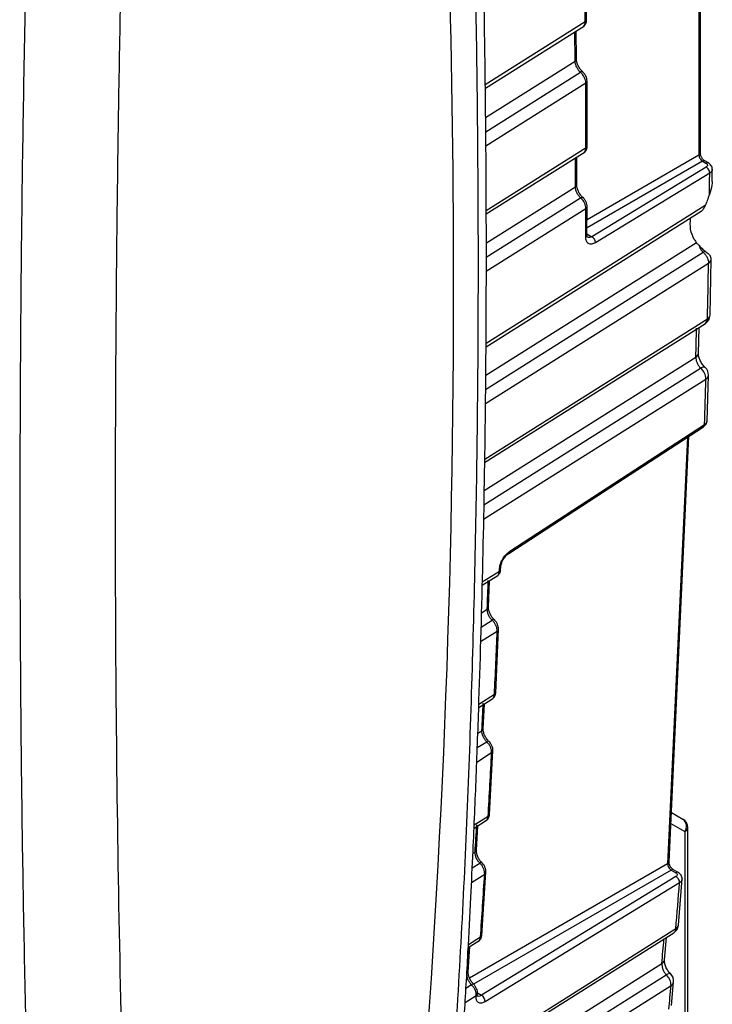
# Model space of a CAD drawing. Header units: inches. Extents: x 0.6 to 33.8, y 0 to 21.7.
# Tile 135 of 169: x 27.141 to 27.829, y 17.428 to 18.406. Entities that reach past the tile are written whole.
import ezdxf

# ---------------------------------------------------------------- set-up
doc = ezdxf.new("R2010")
doc.units = ezdxf.units.IN
doc.header["$MEASUREMENT"] = 0

msp = doc.modelspace()

# ---------------------------------------------------------------- linework, layer by layer
at = {"color": 7, "linetype": 'Continuous'}
for p, q in [((27.81588, 18.52474), (27.81588, 18.27156)), ((27.81727, 18.27354), (27.81727, 18.52564)), ((27.70423, 18.40582), (27.70376, 18.44236)), ((27.70294, 18.40389), (27.60368, 18.34136)), ((27.60372, 18.33807), (27.70202, 18.4)), ((27.69293, 18.36481), (27.69267, 18.39411)), ((27.69422, 18.36677), (27.69397, 18.39493)), ((27.60402, 18.3088), (27.69293, 18.36481)), ((27.60416, 18.2948), (27.69809, 18.35397)), ((27.60431, 18.28079), (27.70347, 18.34326)), ((27.70497, 18.28071), (27.70476, 18.34518)), ((27.70368, 18.27879), (27.60461, 18.21638)), ((27.60462, 18.21318), (27.70273, 18.27499)), ((27.69445, 18.24208), (27.69452, 18.26981)), ((27.81936, 18.26554), (27.70469, 18.19934)), ((27.81588, 18.27156), (27.70474, 18.2074)), ((27.81936, 18.26554), (27.82279, 18.26356)), ((27.82519, 18.26377), (27.82176, 18.26575)), ((27.82294, 18.2597), (27.70949, 18.19059)), ((27.82897, 18.24535), (27.8291, 18.25764)), ((27.82651, 18.25368), (27.71306, 18.18458)), ((27.60471, 18.18444), (27.69316, 18.24016)), ((27.60468, 18.17035), (27.69824, 18.22929)), ((27.60438, 18.08132), (27.81793, 18.21585)), ((27.82216, 18.22163), (27.60441, 18.08444)), ((27.60465, 18.15626), (27.70353, 18.21855)), ((27.70464, 18.19232), (27.70482, 18.22047)), ((27.70465, 18.19339), (27.70949, 18.19059)), ((27.60413, 18.05307), (27.8133, 18.18484)), ((27.60401, 18.03896), (27.82004, 18.17505)), ((27.8224, 18.17602), (27.82004, 18.17505)), ((27.82682, 18.1125), (27.82792, 18.16817)), ((27.60389, 18.02483), (27.82534, 18.16435)), ((27.82424, 18.10868), (27.60306, 17.96934)), ((27.60301, 17.96629), (27.8224, 18.10451)), ((27.81531, 18.07474), (27.81595, 18.10045)), ((27.60253, 17.9385), (27.81272, 18.07093)), ((27.60228, 17.92434), (27.81752, 18.05995)), ((27.82395, 18.0074), (27.82532, 18.05303)), ((27.60204, 17.91017), (27.82274, 18.04922)), ((27.62791, 17.87813), (27.82137, 18.00394)), ((27.8045, 17.99152), (27.78476, 17.56789)), ((27.78614, 17.56984), (27.80583, 17.99239)), ((27.60063, 17.84439), (27.61614, 17.85415)), ((27.61764, 17.85801), (27.60072, 17.84735)), ((27.61893, 17.85992), (27.619, 17.86202)), ((27.60692, 17.8226), (27.60789, 17.84896)), ((27.59987, 17.81707), (27.60563, 17.8207)), ((27.59947, 17.80285), (27.61044, 17.80976)), ((27.59907, 17.78861), (27.61546, 17.79894)), ((27.61406, 17.73772), (27.61676, 17.80084)), ((27.59718, 17.72319), (27.61125, 17.73205)), ((27.61277, 17.73582), (27.59728, 17.72607)), ((27.6016, 17.7019), (27.60281, 17.72673)), ((27.59628, 17.69746), (27.60031, 17.7)), ((27.59576, 17.68319), (27.60504, 17.68905)), ((27.59521, 17.66891), (27.60997, 17.67821)), ((27.6078, 17.61669), (27.61126, 17.6801)), ((27.59251, 17.60326), (27.60497, 17.61111)), ((27.60651, 17.6148), (27.59264, 17.60606)), ((27.78843, 17.61886), (27.79981, 17.61229)), ((27.59487, 17.58131), (27.59634, 17.60567)), ((27.78791, 17.60779), (27.80184, 17.59975)), ((27.80473, 17.33494), (27.80473, 17.60376)), ((27.80184, 17.59975), (27.80184, 17.32982)), ((27.59139, 17.57805), (27.59357, 17.57942)), ((27.78476, 17.56789), (27.58806, 17.45412)), ((27.59071, 17.56373), (27.59821, 17.56845)), ((27.78824, 17.56165), (27.59211, 17.44822)), ((27.78824, 17.56165), (27.79282, 17.55901)), ((27.79522, 17.55922), (27.79064, 17.56186)), ((27.59003, 17.54939), (27.60305, 17.55759)), ((27.79298, 17.55514), (27.59998, 17.43722)), ((27.60016, 17.49671), (27.60434, 17.55948)), ((27.79548, 17.50693), (27.79914, 17.55285)), ((27.79654, 17.54883), (27.60353, 17.43091)), ((27.79289, 17.50319), (27.57993, 17.36897)), ((27.59887, 17.49482), (27.58688, 17.48727)), ((27.78157, 17.47244), (27.78347, 17.49472)), ((27.58666, 17.46067), (27.58848, 17.48565)), ((27.58674, 17.48456), (27.59729, 17.4912)), ((27.57824, 17.34219), (27.77899, 17.46871)), ((27.57724, 17.32775), (27.78335, 17.45765)), ((27.57624, 17.31329), (27.78809, 17.44682)), ((27.58449, 17.44438), (27.58992, 17.44781)), ((27.78858, 17.42713), (27.79067, 17.45055)), ((27.58367, 17.43001), (27.59466, 17.43693)), ((27.59461, 17.43628), (27.59466, 17.43693)), ((27.5959, 17.43957), (27.59998, 17.43722))]:
    msp.add_line(p, q, dxfattribs=at)
at = {"color": 7, "linetype": 'Continuous', "flags": 128}
for points in [[(27.69824, 18.22929), (27.69889, 18.22961), (27.69949, 18.22979), (27.7, 18.22982), (27.70041, 18.2297), (27.7007, 18.22944), (27.70084, 18.22916)], [(27.62691, 17.87603), (27.72118, 17.93734), (27.82037, 18.00184)], [(27.61764, 17.85801), (27.61765, 17.85828), (27.61765, 17.85854), (27.61766, 17.8588), (27.61767, 17.85907), (27.61768, 17.85933), (27.61769, 17.85959), (27.6177, 17.85985), (27.61771, 17.86012)], [(27.61266, 17.81014), (27.61284, 17.80995), (27.61298, 17.80961)], [(27.57976, 17.36634), (27.65912, 17.41635), (27.79095, 17.49943)]]:
    msp.add_lwpolyline(points, dxfattribs=at)
at = {"color": 7, "linetype": 'Continuous'}
for centre, radius, start, end in [((15.83427, 18.14151), 11.7379, 359.931203, 3.296498), ((16.32069, 18.27372), 11.383, 0.655222, 0.839168), ((27.70188, 18.406), 0.00236, 296.71348, 355.46762), ((27.69949, 18.35239), 0.00212, 65.68207, 131.42174), ((27.7024, 18.34538), 0.00237, 296.81997, 355.34752), ((16.51316, 18.27531), 11.19051, 0.017857, 0.347932), ((27.7026, 18.28091), 0.00238, 296.93616, 355.17299), ((16.62456, 18.28135), 11.06868, 359.786758, 359.937442), ((27.82075, 18.26353), 0.00244, 65.37826, 124.60261), ((16.89596, 18.3521), 10.93099, 359.373527, 359.484131), ((27.69208, 18.24228), 0.00238, 296.93649, 355.14325), ((16.69764, 18.27499), 11.00603, 359.559627, 359.706184), ((27.70245, 18.22068), 0.00238, 297.02263, 355.27668), ((27.70226, 18.19253), 0.00239, 297.09265, 354.94824), ((27.70588, 18.18438), 0.00718, 1.54778, 59.81526), ((27.82314, 18.16862), 0.00481, 297.25954, 354.60288), ((27.82425, 18.16821), 0.00368, 359.39198, 29.826), ((17.08055, 18.34937), 10.74639, 358.716608, 359.013468), ((17.15931, 18.13018), 10.41285, 355.041301, 359.984803), ((27.81698, 18.11272), 0.00984, 302.21162, 358.71639), ((27.81927, 18.10839), 0.00498, 306.49756, 3.29085), ((27.82202, 18.11297), 0.00483, 297.37583, 354.47003), ((17.183, 18.35315), 10.63347, 358.479126, 358.634059), ((27.81049, 18.07522), 0.00484, 297.45345, 354.33416), ((27.80811, 18.04874), 0.01464, 1.87865, 49.98528), ((27.81548, 18.05331), 0.00984, 358.39629, 47.4647), ((27.8205, 18.05352), 0.00485, 297.48001, 354.28838), ((17.27062, 18.34462), 10.55626, 358.150558, 358.396443), ((27.81901, 18.00378), 0.00236, 305.06034, 3.90255), ((27.62555, 17.87797), 0.00236, 304.75342, 3.89987), ((27.61651, 17.86017), 0.00243, 297.58628, 354.13882), ((27.61658, 17.86227), 0.00243, 297.5826, 354.14533), ((17.17882, 18.21863), 10.43439, 357.814382, 357.971368), ((27.60451, 17.82284), 0.00242, 297.53523, 355.83567), ((27.61185, 17.80821), 0.0021, 67.1967, 132.19516), ((17.2816, 18.20842), 10.34197, 357.380836, 357.730833), ((27.61434, 17.80109), 0.00243, 297.61996, 354.94011), ((27.61163, 17.73799), 0.00245, 297.79727, 353.74375), ((17.38795, 18.20971), 10.22508, 357.142675, 357.296048), ((27.59918, 17.70215), 0.00243, 297.73315, 355.67471), ((27.60645, 17.6875), 0.00209, 67.65917, 132.36689), ((17.4897, 18.19831), 10.13362, 356.698987, 357.058008), ((27.60883, 17.68037), 0.00244, 297.81395, 354.78871), ((27.60535, 17.61698), 0.00247, 298.00435, 353.32553), ((27.79488, 17.60376), 0.00984, 0, 59.99462), ((27.79443, 17.60498), 0.00908, 324.81491, 53.64876), ((17.59537, 18.1984), 10.01734, 356.457413, 356.613022), ((27.7998, 17.60426), 0.00495, 294.37466, 354.3052), ((27.59241, 17.58161), 0.00247, 298.07613, 353.17325), ((27.59963, 17.56691), 0.00209, 68.16109, 132.52933), ((27.59989, 17.56822), 0.00081, 6.08104, 50.7517), ((27.78962, 17.55965), 0.00244, 65.36022, 124.60414), ((17.69615, 18.18582), 9.9268, 356.008494, 356.371579), ((27.60189, 17.55976), 0.00246, 298.00686, 354.61705), ((18.13071, 18.2977), 9.69479, 355.299206, 355.569805), ((27.78567, 17.50774), 0.00984, 302.2202, 355.29902), ((27.78818, 17.50325), 0.00471, 306.0354, 359.28998), ((27.79051, 17.50759), 0.00501, 298.4102, 352.40558), ((27.59769, 17.49701), 0.00249, 298.20766, 352.88411), ((18.22051, 18.29651), 9.59426, 355.050322, 355.197139), ((17.80235, 18.1846), 9.80991, 355.756963, 355.909748), ((27.77659, 17.47312), 0.00502, 298.47977, 352.23473), ((27.58419, 17.46099), 0.00249, 298.28006, 352.71923), ((27.77383, 17.44703), 0.01426, 359.14916, 48.12761), ((27.78087, 17.45141), 0.00984, 354.96162, 45.01571), ((27.59134, 17.44627), 0.00209, 68.70535, 132.68132), ((18.2854, 18.2846), 9.53955, 354.820519, 354.961673), ((27.78569, 17.45123), 0.00503, 298.50603, 352.14406), ((27.59355, 17.43837), 0.00235, 296.74495, 2.67629), ((27.59349, 17.43911), 0.00248, 298.19883, 354.42478), ((27.59646, 17.43108), 0.00708, 358.65705, 60.17199)]:
    msp.add_arc(centre, radius, start, end, dxfattribs=at)
for points, knots in [([(27.57279, 17.26357), (27.57469, 17.2904), (27.57828, 17.34109), (27.58277, 17.41326), (27.58638, 17.47679), (27.58922, 17.5316), (27.59141, 17.57769), (27.59317, 17.61775), (27.5947, 17.65489), (27.59612, 17.69216), (27.5986, 17.76318), (27.60156, 17.86851), (27.6037, 17.99186), (27.60464, 18.09914), (27.60482, 18.18852), (27.60445, 18.27495), (27.60375, 18.34204), (27.60302, 18.39331), (27.60234, 18.43347), (27.60139, 18.48162), (27.60006, 18.53797), (27.59828, 18.60259), (27.59592, 18.67557), (27.59291, 18.75697), (27.59037, 18.81427), (27.58904, 18.84428)], [0, 0, 0, 0, 0.053668, 0.101422, 0.143261, 0.179186, 0.209196, 0.23358, 0.257421, 0.281556, 0.305985, 0.395019, 0.484393, 0.541267, 0.598128, 0.652644, 0.703075, 0.723105, 0.74782, 0.777481, 0.812091, 0.851648, 0.896152, 0.945603, 1, 1, 1, 1]), ([(27.56484, 17.25181), (27.57043, 17.33593), (27.58157, 17.50349), (27.59165, 17.76075), (27.59698, 18.02175), (27.59701, 18.28738), (27.59233, 18.55744), (27.58484, 18.74094), (27.58109, 18.83294)], [0, 0, 0, 0, 0.16762, 0.333882, 0.500172, 0.666689, 0.832877, 1, 1, 1, 1]), ([(27.24633, 18.64124), (27.24433, 18.56081), (27.24032, 18.39996), (27.23706, 18.16564), (27.23579, 17.93691), (27.23668, 17.71454), (27.23976, 17.49881), (27.24484, 17.28941), (27.25011, 17.15596), (27.25275, 17.08923)], [0, 0, 0, 0, 0.142862, 0.285726, 0.428483, 0.571273, 0.714061, 0.857025, 1, 1, 1, 1]), ([(27.15113, 18.61151), (27.14898, 18.52231), (27.14468, 18.34388), (27.14168, 18.08494), (27.14115, 17.83294), (27.14341, 17.58916), (27.14815, 17.35307), (27.15367, 17.20323), (27.15642, 17.12833)], [0, 0, 0, 0, 0.1666259, 0.3333164, 0.499887, 0.6665441, 0.8333001, 1, 1, 1, 1]), ([(27.70118, 18.39955), (27.7013, 18.39961), (27.70198, 18.39998), (27.70273, 18.40141), (27.70287, 18.40308), (27.70294, 18.40389)], [0, 0, 0, 0, 0.090959, 0.557716, 1, 1, 1, 1]), ([(27.70158, 18.39985), (27.70187, 18.40009), (27.70262, 18.40071), (27.70348, 18.40213), (27.70414, 18.40394), (27.7042, 18.40524), (27.70423, 18.40588)], [0, 0, 0, 0, 0.1778704, 0.4592011, 0.7350218, 1, 1, 1, 1]), ([(27.69293, 18.36481), (27.6933, 18.3651), (27.69405, 18.36567), (27.69416, 18.36639), (27.69421, 18.36676)], [0, 0, 0, 0, 0.487377, 1, 1, 1, 1]), ([(27.69809, 18.35397), (27.69738, 18.3547), (27.69596, 18.35614), (27.6943, 18.359), (27.69316, 18.36203), (27.693, 18.36388), (27.69293, 18.36481)], [0, 0, 0, 0, 0.250036, 0.500172, 0.750211, 1, 1, 1, 1]), ([(27.70043, 18.35426), (27.69957, 18.3551), (27.69785, 18.35677), (27.69585, 18.36011), (27.69448, 18.36363), (27.69431, 18.36577), (27.69422, 18.36684)], [0, 0, 0, 0, 0.251022, 0.501661, 0.751477, 1, 1, 1, 1]), ([(27.70347, 18.34326), (27.7034, 18.34416), (27.70324, 18.34601), (27.70213, 18.34883), (27.70044, 18.35168), (27.69896, 18.35312), (27.69809, 18.35397)], [0, 0, 0, 0, 0.242593, 0.499541, 0.703703, 1, 1, 1, 1]), ([(27.70476, 18.34512), (27.7047, 18.34593), (27.70457, 18.34755), (27.70358, 18.35014), (27.70215, 18.35256), (27.70093, 18.35375), (27.70032, 18.35435)], [0, 0, 0, 0, 0.252254, 0.503052, 0.752316, 1, 1, 1, 1]), ([(27.7019, 18.27453), (27.702, 18.27458), (27.70268, 18.27494), (27.70344, 18.27633), (27.7036, 18.27799), (27.70368, 18.27879)], [0, 0, 0, 0, 0.081858, 0.553799, 1, 1, 1, 1]), ([(27.70227, 18.27481), (27.70256, 18.27505), (27.70332, 18.27566), (27.70419, 18.27707), (27.70486, 18.27886), (27.70493, 18.28015), (27.70497, 18.28078)], [0, 0, 0, 0, 0.180795, 0.46099, 0.735815, 1, 1, 1, 1]), ([(27.81726, 18.27354), (27.8172, 18.27317), (27.81708, 18.27244), (27.81629, 18.27186), (27.81588, 18.27156)], [0, 0, 0, 0, 0.494386, 1, 1, 1, 1]), ([(27.81588, 18.27156), (27.81594, 18.27101), (27.81606, 18.26993), (27.81685, 18.26816), (27.81778, 18.26687), (27.81866, 18.26601), (27.81913, 18.2657), (27.81936, 18.26554)], [0, 0, 0, 0, 0.250784, 0.488589, 0.736858, 0.866714, 1, 1, 1, 1]), ([(27.82181, 18.26572), (27.82151, 18.26591), (27.82092, 18.26628), (27.82006, 18.26709), (27.81927, 18.26803), (27.81857, 18.2691), (27.818, 18.27023), (27.81758, 18.27139), (27.81731, 18.27254), (27.81728, 18.27324), (27.81727, 18.27359)], [0, 0, 0, 0, 0.124771, 0.249748, 0.374869, 0.500052, 0.625227, 0.750318, 0.875257, 1, 1, 1, 1]), ([(27.82521, 18.26376), (27.82486, 18.26389), (27.82416, 18.26416), (27.82325, 18.26376), (27.82279, 18.26356)], [0, 0, 0, 0, 0.499186, 1, 1, 1, 1]), ([(27.82279, 18.26356), (27.82318, 18.26328), (27.82397, 18.26271), (27.82435, 18.26163), (27.82405, 18.26055), (27.82331, 18.25998), (27.82294, 18.2597)], [0, 0, 0, 0, 0.246893, 0.500491, 0.753891, 1, 1, 1, 1]), ([(27.82651, 18.25368), (27.8265, 18.25398), (27.82648, 18.25455), (27.8262, 18.25573), (27.82557, 18.25717), (27.82461, 18.25842), (27.8237, 18.25924), (27.8232, 18.25954), (27.82294, 18.2597)], [0, 0, 0, 0, 0.133784, 0.263316, 0.5, 0.736684, 0.866216, 1, 1, 1, 1]), ([(27.82909, 18.25738), (27.82905, 18.25801), (27.82896, 18.25926), (27.82812, 18.26105), (27.82686, 18.26264), (27.82572, 18.26341), (27.82515, 18.26379)], [0, 0, 0, 0, 0.25567, 0.510837, 0.760661, 1, 1, 1, 1]), ([(27.82909, 18.25759), (27.82899, 18.25687), (27.82879, 18.25542), (27.82727, 18.25426), (27.82651, 18.25368)], [0, 0, 0, 0, 0.4984721, 1, 1, 1, 1]), ([(27.82881, 18.24536), (27.82881, 18.24418), (27.8288, 18.23978), (27.82736, 18.23563), (27.8263, 18.23258)], [0, 0, 0, 0, 0.266956, 1, 1, 1, 1]), ([(27.69824, 18.22929), (27.69753, 18.23003), (27.69612, 18.23149), (27.69448, 18.23436), (27.69337, 18.23739), (27.69323, 18.23924), (27.69316, 18.24016)], [0, 0, 0, 0, 0.250036, 0.500171, 0.75021, 1, 1, 1, 1]), ([(27.70057, 18.22959), (27.69971, 18.23043), (27.69801, 18.23212), (27.69604, 18.23545), (27.6947, 18.23895), (27.69453, 18.24107), (27.69445, 18.24213)], [0, 0, 0, 0, 0.251135, 0.501809, 0.751585, 1, 1, 1, 1]), ([(27.70353, 18.21855), (27.70347, 18.21945), (27.70333, 18.22129), (27.70224, 18.22411), (27.70058, 18.22698), (27.69911, 18.22844), (27.69824, 18.22929)], [0, 0, 0, 0, 0.242867, 0.499533, 0.705397, 1, 1, 1, 1]), ([(27.70482, 18.22042), (27.70477, 18.22123), (27.70466, 18.22284), (27.70369, 18.22544), (27.70227, 18.22787), (27.70106, 18.22908), (27.70046, 18.22968)], [0, 0, 0, 0, 0.2524933, 0.503375, 0.7525604, 1, 1, 1, 1]), ([(27.8263, 18.23258), (27.82553, 18.23054), (27.82415, 18.22688), (27.82277, 18.22323), (27.82216, 18.22163)], [0, 0, 0, 0, 0.56, 1, 1, 1, 1]), ([(27.81792, 18.21586), (27.81793, 18.21586), (27.81879, 18.21626), (27.82027, 18.21802), (27.82156, 18.2201), (27.82209, 18.22144), (27.82216, 18.22163)], [0, 0, 0, 0, 0.005406, 0.434605, 0.922663, 1, 1, 1, 1]), ([(27.81123, 18.18792), (27.80967, 18.191), (27.80677, 18.1967), (27.80728, 18.20533), (27.80752, 18.2093)], [0, 0, 0, 0, 0.540164, 1, 1, 1, 1]), ([(27.71306, 18.18458), (27.71178, 18.18397), (27.70922, 18.18276), (27.70601, 18.18348), (27.70376, 18.18598), (27.70349, 18.18893), (27.70335, 18.1904)], [0, 0, 0, 0, 0.247978, 0.496845, 0.74897, 1, 1, 1, 1]), ([(27.705, 18.18999), (27.70492, 18.19008), (27.70476, 18.19025), (27.70469, 18.19167), (27.70465, 18.1924)], [0, 0, 0, 0, 0.49004, 1, 1, 1, 1]), ([(27.70949, 18.19059), (27.70865, 18.19016), (27.70697, 18.18929), (27.70568, 18.18975), (27.70503, 18.18998)], [0, 0, 0, 0, 0.500482, 1, 1, 1, 1]), ([(27.81123, 18.18792), (27.81162, 18.18734), (27.8123, 18.18632), (27.81299, 18.18529), (27.8133, 18.18484)], [0, 0, 0, 0, 0.56, 1, 1, 1, 1]), ([(27.81589, 18.18172), (27.8151, 18.18259), (27.81408, 18.18371), (27.81344, 18.18463), (27.8133, 18.18484)], [0, 0, 0, 0, 0.768357, 1, 1, 1, 1]), ([(27.81589, 18.18172), (27.81613, 18.1811), (27.8166, 18.17985), (27.81759, 18.17807), (27.81873, 18.17641), (27.8196, 18.1755), (27.82004, 18.17505)], [0, 0, 0, 0, 0.249827, 0.499783, 0.749853, 1, 1, 1, 1]), ([(27.81589, 18.18172), (27.8164, 18.18121), (27.81783, 18.17977), (27.8201, 18.17775), (27.82183, 18.17645), (27.8224, 18.17602)], [0, 0, 0, 0, 0.271866, 0.761118, 1, 1, 1, 1]), ([(27.82004, 18.17505), (27.82076, 18.17436), (27.82226, 18.17293), (27.82401, 18.17009), (27.82516, 18.16707), (27.82528, 18.16524), (27.82534, 18.16435)], [0, 0, 0, 0, 0.2430885, 0.5000011, 0.7569131, 1, 1, 1, 1]), ([(27.8224, 18.17602), (27.82296, 18.17559), (27.82409, 18.17473), (27.82561, 18.17334), (27.82662, 18.17229), (27.82692, 18.17184), (27.82699, 18.17173)], [0, 0, 0, 0, 0.302161, 0.604414, 0.904836, 1, 1, 1, 1]), ([(27.82787, 18.16761), (27.82784, 18.16836), (27.82779, 18.16969), (27.82723, 18.17111), (27.82699, 18.17173)], [0, 0, 0, 0, 0.556937, 1, 1, 1, 1]), ([(27.81272, 18.07093), (27.81277, 18.07001), (27.81286, 18.06818), (27.81391, 18.06514), (27.81547, 18.06222), (27.81684, 18.06071), (27.81752, 18.05995)], [0, 0, 0, 0, 0.249758, 0.499651, 0.749744, 1, 1, 1, 1]), ([(27.82208, 18.0606), (27.82111, 18.0616), (27.81916, 18.0636), (27.81694, 18.06745), (27.81549, 18.07143), (27.81537, 18.07377), (27.81531, 18.07494)], [0, 0, 0, 0, 0.252808, 0.50405, 0.753278, 1, 1, 1, 1]), ([(27.82193, 18.06063), (27.8219, 18.06068), (27.82159, 18.06119), (27.8201, 18.06113), (27.81838, 18.06034), (27.81752, 18.05995)], [0, 0, 0, 0, 0.058826, 0.530763, 1, 1, 1, 1]), ([(27.82033, 18.00181), (27.82085, 18.00219), (27.82191, 18.00296), (27.82307, 18.00451), (27.82384, 18.00624), (27.82392, 18.00744), (27.82396, 18.00804)], [0, 0, 0, 0, 0.239934, 0.489578, 0.744346, 1, 1, 1, 1]), ([(27.82137, 18.00394), (27.82214, 18.00453), (27.8236, 18.00567), (27.8238, 18.00709), (27.82389, 18.00776)], [0, 0, 0, 0, 0.52799, 1, 1, 1, 1]), ([(27.61771, 17.86012), (27.6179, 17.86172), (27.61829, 17.86494), (27.62065, 17.87022), (27.62398, 17.87505), (27.62659, 17.8771), (27.62791, 17.87813)], [0, 0, 0, 0, 0.246551, 0.496015, 0.746532, 1, 1, 1, 1]), ([(27.619, 17.86199), (27.61914, 17.86325), (27.61936, 17.86514), (27.62041, 17.86789), (27.62141, 17.86991), (27.62263, 17.87182), (27.62445, 17.87413), (27.62597, 17.8753), (27.62698, 17.87608)], [0, 0, 0, 0, 0.249075, 0.374504, 0.500004, 0.6255, 0.750918, 1, 1, 1, 1]), ([(27.61579, 17.85398), (27.61586, 17.85401), (27.61652, 17.85432), (27.61731, 17.85562), (27.61753, 17.85723), (27.61764, 17.85801)], [0, 0, 0, 0, 0.053342, 0.541534, 1, 1, 1, 1]), ([(27.61607, 17.8542), (27.61639, 17.85445), (27.61717, 17.85504), (27.61807, 17.85642), (27.61877, 17.85814), (27.61888, 17.85939), (27.61893, 17.86001)], [0, 0, 0, 0, 0.1908394, 0.4671919, 0.7386037, 1, 1, 1, 1]), ([(27.61044, 17.80976), (27.60975, 17.81052), (27.60836, 17.81203), (27.60678, 17.81494), (27.60574, 17.81797), (27.60566, 17.81979), (27.60563, 17.8207)], [0, 0, 0, 0, 0.250036, 0.500168, 0.750205, 1, 1, 1, 1]), ([(27.61273, 17.81008), (27.61189, 17.81096), (27.61021, 17.81271), (27.6083, 17.81608), (27.60706, 17.81957), (27.60697, 17.82164), (27.60692, 17.82267)], [0, 0, 0, 0, 0.251679, 0.502531, 0.752123, 1, 1, 1, 1]), ([(27.61546, 17.79894), (27.61543, 17.79983), (27.61535, 17.80164), (27.61433, 17.80449), (27.61273, 17.80738), (27.61128, 17.80889), (27.61044, 17.80976)], [0, 0, 0, 0, 0.243686, 0.499512, 0.709942, 1, 1, 1, 1]), ([(27.61675, 17.80082), (27.61673, 17.80162), (27.61667, 17.80322), (27.61577, 17.80584), (27.6144, 17.8083), (27.61322, 17.80955), (27.61262, 17.81018)], [0, 0, 0, 0, 0.253212, 0.504346, 0.753297, 1, 1, 1, 1]), ([(27.61116, 17.73207), (27.61148, 17.73232), (27.61227, 17.73291), (27.61318, 17.73427), (27.61388, 17.73597), (27.61401, 17.73721), (27.61407, 17.73782)], [0, 0, 0, 0, 0.19474, 0.469623, 0.739711, 1, 1, 1, 1]), ([(27.61091, 17.73188), (27.61096, 17.7319), (27.61161, 17.73219), (27.61241, 17.73345), (27.61265, 17.73505), (27.61277, 17.73582)], [0, 0, 0, 0, 0.040801, 0.536005, 1, 1, 1, 1]), ([(27.60504, 17.68905), (27.60435, 17.68981), (27.60297, 17.69134), (27.60141, 17.69426), (27.6004, 17.69729), (27.60034, 17.6991), (27.60031, 17.7)], [0, 0, 0, 0, 0.250035, 0.500167, 0.750204, 1, 1, 1, 1]), ([(27.60731, 17.68937), (27.60648, 17.69026), (27.6048, 17.69203), (27.60293, 17.69541), (27.60171, 17.6989), (27.60164, 17.70095), (27.60161, 17.70198)], [0, 0, 0, 0, 0.25186, 0.502772, 0.752303, 1, 1, 1, 1]), ([(27.60997, 17.67821), (27.60994, 17.67909), (27.60989, 17.68089), (27.60889, 17.68374), (27.60731, 17.68665), (27.60587, 17.68817), (27.60504, 17.68905)], [0, 0, 0, 0, 0.243955, 0.499507, 0.711293, 1, 1, 1, 1]), ([(27.61126, 17.68009), (27.61124, 17.68089), (27.6112, 17.68248), (27.61032, 17.6851), (27.60898, 17.68758), (27.6078, 17.68884), (27.60721, 17.68947)], [0, 0, 0, 0, 0.25345, 0.504668, 0.753543, 1, 1, 1, 1]), ([(27.60464, 17.61093), (27.60468, 17.61094), (27.60532, 17.61122), (27.60613, 17.61245), (27.60639, 17.61404), (27.60651, 17.6148)], [0, 0, 0, 0, 0.030605, 0.531626, 1, 1, 1, 1]), ([(27.60485, 17.6111), (27.60518, 17.61135), (27.60597, 17.61194), (27.6069, 17.61328), (27.60761, 17.61496), (27.60774, 17.6162), (27.60781, 17.6168)], [0, 0, 0, 0, 0.198978, 0.472277, 0.740927, 1, 1, 1, 1]), ([(27.60047, 17.56879), (27.59964, 17.56969), (27.59797, 17.57148), (27.59612, 17.57487), (27.59494, 17.57835), (27.59489, 17.58039), (27.59487, 17.5814)], [0, 0, 0, 0, 0.2520439, 0.5030154, 0.7524831, 1, 1, 1, 1]), ([(27.59821, 17.56845), (27.59753, 17.56923), (27.59615, 17.57077), (27.59462, 17.5737), (27.59363, 17.57673), (27.59359, 17.57852), (27.59357, 17.57942)], [0, 0, 0, 0, 0.250035, 0.500166, 0.750202, 1, 1, 1, 1]), ([(27.60305, 17.55759), (27.60303, 17.55847), (27.603, 17.56026), (27.60203, 17.56312), (27.60047, 17.56603), (27.59904, 17.56757), (27.59821, 17.56845)], [0, 0, 0, 0, 0.244226, 0.499501, 0.712589, 1, 1, 1, 1]), ([(27.60434, 17.55947), (27.60433, 17.56027), (27.60431, 17.56186), (27.60345, 17.56449), (27.60213, 17.56698), (27.60095, 17.56825), (27.60037, 17.56889)], [0, 0, 0, 0, 0.25369, 0.504993, 0.753791, 1, 1, 1, 1]), ([(27.78611, 17.56984), (27.78605, 17.56949), (27.78593, 17.56875), (27.78516, 17.56818), (27.78476, 17.56789)], [0, 0, 0, 0, 0.4757175, 1, 1, 1, 1]), ([(27.78476, 17.56789), (27.78477, 17.56761), (27.78478, 17.56706), (27.78504, 17.56588), (27.78566, 17.56437), (27.78662, 17.56302), (27.78751, 17.56214), (27.78799, 17.56182), (27.78824, 17.56165)], [0, 0, 0, 0, 0.127822, 0.254512, 0.496524, 0.74035, 0.868343, 1, 1, 1, 1]), ([(27.79068, 17.56184), (27.79037, 17.56203), (27.78976, 17.56242), (27.78887, 17.56326), (27.78806, 17.56425), (27.78735, 17.56535), (27.78678, 17.56653), (27.78638, 17.56772), (27.78614, 17.56888), (27.78614, 17.56958), (27.78615, 17.56992)], [0, 0, 0, 0, 0.125242, 0.250549, 0.375862, 0.501106, 0.626207, 0.751095, 0.875708, 1, 1, 1, 1]), ([(27.79529, 17.55915), (27.79527, 17.55917), (27.79501, 17.55948), (27.79414, 17.55955), (27.79326, 17.55919), (27.79282, 17.55901)], [0, 0, 0, 0, 0.0326164, 0.5163082, 1, 1, 1, 1]), ([(27.79282, 17.55901), (27.79321, 17.55873), (27.794, 17.55816), (27.79438, 17.55707), (27.79409, 17.55599), (27.79335, 17.55542), (27.79298, 17.55514)], [0, 0, 0, 0, 0.246957, 0.500888, 0.754399, 1, 1, 1, 1]), ([(27.79654, 17.54883), (27.79655, 17.54913), (27.79657, 17.54971), (27.79633, 17.55093), (27.79571, 17.55245), (27.79473, 17.55378), (27.79378, 17.55466), (27.79325, 17.55498), (27.79298, 17.55514)], [0, 0, 0, 0, 0.134179, 0.264002, 0.5, 0.735998, 0.865821, 1, 1, 1, 1]), ([(27.7991, 17.55235), (27.79909, 17.55306), (27.79908, 17.55445), (27.79823, 17.55639), (27.79695, 17.55804), (27.79579, 17.55883), (27.79523, 17.55921)], [0, 0, 0, 0, 0.263545, 0.521671, 0.768532, 1, 1, 1, 1]), ([(27.79909, 17.55276), (27.79899, 17.552), (27.79877, 17.55053), (27.79727, 17.54938), (27.79654, 17.54883)], [0, 0, 0, 0, 0.513813, 1, 1, 1, 1]), ([(27.59697, 17.49102), (27.597, 17.49103), (27.59764, 17.49129), (27.59845, 17.4925), (27.59873, 17.49407), (27.59887, 17.49482)], [0, 0, 0, 0, 0.022845, 0.528438, 1, 1, 1, 1]), ([(27.59715, 17.49117), (27.59749, 17.49142), (27.59829, 17.49201), (27.59923, 17.49335), (27.59995, 17.495), (27.6001, 17.49622), (27.60017, 17.49682)], [0, 0, 0, 0, 0.203619, 0.475197, 0.742275, 1, 1, 1, 1]), ([(27.77899, 17.46871), (27.77899, 17.46782), (27.77899, 17.46605), (27.7799, 17.46301), (27.78136, 17.46005), (27.78269, 17.45845), (27.78335, 17.45765)], [0, 0, 0, 0, 0.249776, 0.499666, 0.749746, 1, 1, 1, 1]), ([(27.78778, 17.4584), (27.78682, 17.45946), (27.78492, 17.46156), (27.78286, 17.46545), (27.78159, 17.46936), (27.78158, 17.47157), (27.78158, 17.47267)], [0, 0, 0, 0, 0.254277, 0.505989, 0.754712, 1, 1, 1, 1]), ([(27.58992, 17.44781), (27.58923, 17.44859), (27.58787, 17.45015), (27.58636, 17.45309), (27.5854, 17.45612), (27.58538, 17.4579), (27.58537, 17.45879)], [0, 0, 0, 0, 0.2500348, 0.5001644, 0.7502009, 1, 1, 1, 1]), ([(27.59216, 17.44816), (27.59133, 17.44906), (27.58968, 17.45088), (27.58785, 17.45428), (27.5867, 17.45775), (27.58668, 17.45977), (27.58666, 17.46077)], [0, 0, 0, 0, 0.25223, 0.503261, 0.752666, 1, 1, 1, 1]), ([(27.78761, 17.45843), (27.78758, 17.45849), (27.78733, 17.45896), (27.7859, 17.45884), (27.7842, 17.45805), (27.78335, 17.45765)], [0, 0, 0, 0, 0.068409, 0.5355393, 1, 1, 1, 1]), ([(27.59466, 17.43693), (27.59465, 17.4378), (27.59464, 17.43958), (27.59369, 17.44244), (27.59216, 17.44537), (27.59073, 17.44692), (27.58992, 17.44781)], [0, 0, 0, 0, 0.2445, 0.499496, 0.713837, 1, 1, 1, 1]), ([(27.59595, 17.43881), (27.59595, 17.43961), (27.59594, 17.44119), (27.59511, 17.44383), (27.5938, 17.44632), (27.59264, 17.44762), (27.59206, 17.44826)], [0, 0, 0, 0, 0.253932, 0.505322, 0.754041, 1, 1, 1, 1]), ([(27.60353, 17.43091), (27.60227, 17.4303), (27.59973, 17.42906), (27.59669, 17.42969), (27.59471, 17.43204), (27.59464, 17.43487), (27.59461, 17.43628)], [0, 0, 0, 0, 0.247804, 0.496722, 0.748822, 1, 1, 1, 1]), ([(27.59998, 17.43722), (27.59915, 17.43678), (27.59749, 17.4359), (27.59633, 17.43628), (27.59575, 17.43647)], [0, 0, 0, 0, 0.499739, 1, 1, 1, 1])]:
    msp.add_open_spline(points, degree=3, knots=knots, dxfattribs=at)

doc.saveas('drawing.dxf')
